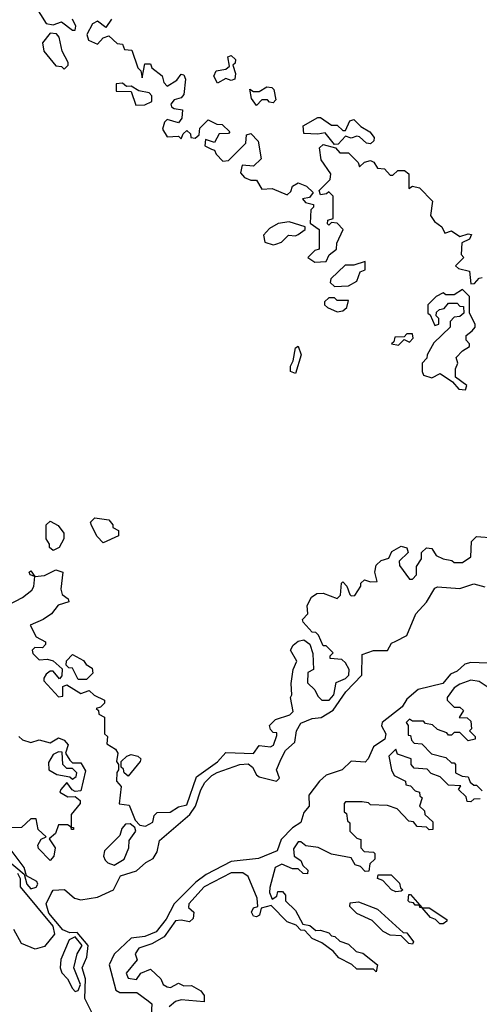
# Model space of a CAD drawing. Extents: x 2668140 to 2765664, y 823621 to 955240.
# Tile 230 of 256: x 2710525 to 2712175, y 874624 to 878158. Entities that reach past the tile are written whole.
import ezdxf

# ---------------------------------------------------------------- set-up
doc = ezdxf.new("R2010")
doc.units = 0

msp = doc.modelspace()

# ---------------------------------------------------------------- linework, layer by layer
at = {"layer": '0CON02XD'}
for points in [[(2710579.3, 878209.3), (2710620, 878145), (2710645, 878140), (2710675, 878150), (2710715, 878120), (2710725, 878120), (2710727.5, 878135), (2710715, 878160)], [(2710855, 878160), (2710835, 878130), (2710805, 878152.5), (2710787, 878143), (2710766.7, 878105), (2710772.5, 878085), (2710805, 878070), (2710825, 878092.5), (2710845, 878100), (2710875, 878072.5), (2710895, 878070), (2710901.7, 878051.7), (2710928.3, 878048.3), (2710950, 877985), (2710960, 877975), (2710965, 877950), (2710975, 878000), (2710995, 878000), (2711000, 877985), (2711036.4, 877956.4), (2711043, 877933), (2711055, 877920), (2711089.3, 877940.7), (2711105, 877962.5), (2711115, 877960), (2711120, 877945), (2711115, 877890), (2711105, 877877.5), (2711079.3, 877870.7), (2711067.5, 877855), (2711070, 877845), (2711079.3, 877839.3), (2711110, 877835), (2711107.5, 877805), (2711095, 877787.5), (2711055, 877800), (2711045, 877790), (2711037.5, 877765), (2711055, 877737.5), (2711095, 877740), (2711105, 877730), (2711111.7, 877748.3), (2711125, 877760), (2711138.3, 877748.3), (2711140, 877735), (2711155, 877732.5), (2711170, 877745), (2711171.7, 877768.3), (2711201.7, 877798.3), (2711233, 877783), (2711251.7, 877781.7), (2711280, 877755), (2711275, 877750), (2711241.7, 877748.3), (2711225, 877717.5), (2711192.5, 877727.5), (2711190, 877705), (2711213.3, 877693.3), (2711225, 877690), (2711230, 877675), (2711255, 877650), (2711275, 877652.5), (2711337.5, 877715), (2711340, 877745), (2711355, 877750), (2711381.7, 877721.7), (2711391.7, 877658.3), (2711365, 877632.5), (2711323.6, 877636.4), (2711318.3, 877608.3), (2711331.7, 877591.7), (2711355, 877582.5), (2711375, 877582.5), (2711395, 877550), (2711431.7, 877551.7), (2711485, 877530), (2711498.3, 877541.7), (2711505, 877560), (2711525, 877572.5), (2711555, 877560), (2711578.3, 877538.3), (2711565, 877520), (2711540, 877515), (2711551.7, 877501.7), (2711580, 877495), (2711580, 877485), (2711570, 877475), (2711568.3, 877428.3), (2711600, 877405), (2711600, 877335), (2711585, 877330), (2711560, 877305), (2711585, 877287.5), (2711625, 877290), (2711636.2, 877313.8), (2711662.5, 877335), (2711663.6, 877356.4), (2711686.7, 877405), (2711665, 877427.5), (2711645, 877430), (2711635, 877420), (2711630, 877425), (2711631.7, 877438.3), (2711650, 877445), (2711650, 877525), (2711635, 877540), (2711627, 877533), (2711605, 877530), (2711600, 877545), (2711640, 877585), (2711642.5, 877605), (2711607.5, 877655), (2711601.7, 877698.3), (2711615, 877710), (2711658.3, 877698.3), (2711675, 877680), (2711705, 877680), (2711740, 877645), (2711745, 877630), (2711763, 877647), (2711785, 877652.5), (2711796.4, 877646.4), (2711810, 877625), (2711835, 877622.5), (2711855, 877600), (2711865, 877600), (2711883, 877617), (2711907, 877617), (2711922.5, 877605), (2711921.7, 877551.7), (2711935, 877560), (2711960, 877555), (2712007, 877507), (2712000, 877455), (2712013.6, 877433.6), (2712040, 877415), (2712051.7, 877391.7), (2712075, 877400), (2712105, 877380), (2712135, 877390), (2712147, 877387), (2712139.3, 877370.7), (2712112.5, 877357.5), (2712110, 877315), (2712120, 877305), (2712090, 877275), (2712100, 877265), (2712140, 877255), (2712145, 877210), (2712158.3, 877211.7), (2712175, 877230), (2712185, 877232.5)], [(2710685, 877980), (2710700, 877995), (2710700, 878005), (2710677.5, 878045), (2710667.5, 878095), (2710657, 878107), (2710635, 878110), (2710607.5, 878075), (2710612.5, 878045), (2710655, 877992.5), (2710675, 877990), (2710685, 877980)], [(2711235, 877930), (2711222.5, 877955), (2711230, 877975), (2711265, 877980), (2711278.3, 877991.7), (2711272.5, 878025), (2711285, 878030), (2711300, 878015), (2711298.3, 878001.7), (2711290, 877995), (2711300, 877965), (2711297.5, 877945), (2711285, 877940), (2711265, 877947.5), (2711235, 877930)], [(2710941.7, 877851.7), (2710975, 877852.5), (2711000, 877865), (2711000, 877885), (2710990, 877895), (2710953, 877903), (2710925, 877920), (2710908.3, 877918.3), (2710895, 877930), (2710871.7, 877928.3), (2710871.7, 877901.7), (2710925, 877900), (2710941.7, 877851.7)], [(2711375, 877850), (2711357.5, 877875), (2711351.7, 877908.3), (2711365, 877900), (2711385, 877900), (2711412.5, 877917.5), (2711430, 877915), (2711437, 877907), (2711445, 877870), (2711435, 877860), (2711421.7, 877861.7), (2711415, 877870), (2711395, 877870), (2711375, 877850)], [(2711655, 877710), (2711621.7, 877751.7), (2711595, 877746.7), (2711545, 877750), (2711543, 877777), (2711595, 877807.5), (2711605, 877807.5), (2711645, 877780), (2711665, 877780), (2711685, 877760), (2711695, 877760), (2711710, 877795), (2711725, 877800), (2711750, 877775), (2711782.5, 877755), (2711797.5, 877735), (2711797, 877723), (2711785, 877712.5), (2711770, 877715), (2711745, 877737.5), (2711735, 877740), (2711715, 877732.5), (2711695, 877740), (2711668.3, 877711.7), (2711655, 877710)], [(2711435, 877350), (2711445, 877352.5), (2711465, 877360), (2711490, 877385), (2711515, 877382.5), (2711525, 877387.5), (2711550, 877405), (2711550, 877415), (2711493, 877433), (2711453, 877427), (2711421.7, 877408.3), (2711400, 877385), (2711405, 877360), (2711435, 877350)], [(2711655, 877200), (2711705, 877202.5), (2711735, 877220), (2711747, 877253), (2711765, 877260), (2711765, 877290), (2711725, 877277.5), (2711693, 877277), (2711641.7, 877228.3), (2711640, 877215), (2711655, 877200)], [(2712125, 876830), (2712130, 876845), (2712090, 876875), (2712090, 876905), (2712097.5, 876925), (2712092.5, 876945), (2712115, 876970), (2712140, 876985), (2712140, 876995), (2712128.3, 877008.3), (2712127.5, 877025), (2712149.3, 877040.7), (2712160, 877055), (2712160, 877065), (2712140, 877105), (2712140, 877165), (2712115, 877190), (2712085, 877170), (2712055, 877170), (2712045, 877177.5), (2712020, 877165), (2711990, 877135), (2711990, 877105), (2711998.3, 877098.3), (2712015, 877060), (2712030, 877065), (2712030, 877085), (2712020, 877095), (2712021.7, 877108.3), (2712031.7, 877118.3), (2712048.3, 877121.7), (2712065, 877140), (2712095, 877140), (2712105, 877130), (2712118.3, 877128.3), (2712120, 877105), (2712105, 877092.5), (2712085, 877090), (2712070, 877075), (2712070, 877055), (2712011.7, 876998.3), (2711987.5, 876955), (2711987, 876943), (2711970, 876925), (2711970, 876895), (2711975, 876882.5), (2712005, 876872.5), (2712035, 876887.5), (2712078.3, 876858.3), (2712101.7, 876831.7), (2712125, 876830)], [(2711665, 877110), (2711685, 877112.5), (2711700, 877125), (2711705, 877150), (2711665, 877150), (2711655, 877160), (2711635, 877160), (2711620, 877145), (2711620, 877135), (2711630, 877125), (2711665, 877110)], [(2711885, 876990), (2711905, 877010), (2711925, 877000), (2711937.5, 877015), (2711935, 877030), (2711915, 877030), (2711905, 877020), (2711871.7, 877018.3), (2711868.3, 877001.7), (2711860, 876995), (2711885, 876990)], [(2711515, 876887.5), (2711497.5, 876895), (2711497.5, 876915), (2711507, 876933), (2711515, 876980), (2711525, 876986.7), (2711536.2, 876955), (2711515, 876887.5)], [(2710645, 876252.5), (2710633, 876263), (2710632.5, 876275), (2710620, 876295), (2710620, 876345), (2710635, 876357.5), (2710663, 876343), (2710683.3, 876315), (2710683.3, 876295), (2710667, 876263), (2710645, 876252.5)], [(2710825, 876280), (2710803, 876303), (2710783, 876343), (2710780, 876355), (2710795, 876370), (2710845, 876362.5), (2710860, 876345), (2710860, 876335), (2710880, 876325), (2710880, 876305), (2710825, 876280)], [(2710485, 876057.5), (2710535, 876083.8), (2710569.3, 876110.7), (2710576.4, 876123.6), (2710580, 876160), (2710562.5, 876165), (2710560, 876175), (2710565, 876180), (2710580, 876160), (2710615, 876162.5), (2710636.4, 876173.6), (2710655, 876183.3), (2710680, 876175), (2710673.6, 876113.6), (2710677.5, 876095), (2710699.3, 876079.3), (2710701.7, 876068.3), (2710663.9, 876056.1), (2710640, 876025), (2710610, 876005), (2710562.5, 875985), (2710585, 875942.5), (2710617.5, 875925), (2710617.5, 875915), (2710607, 875903), (2710580, 875905), (2710570, 875895), (2710573, 875883), (2710595, 875860), (2710625, 875862.5), (2710645, 875856.7), (2710678.3, 875828.3), (2710677, 875803), (2710668.3, 875791.7), (2710645, 875820), (2710635, 875820), (2710620.7, 875809.3), (2710612.5, 875795), (2710612.5, 875785), (2710665, 875727.5), (2710680, 875730), (2710680, 875765), (2710695, 875770), (2710745, 875740), (2710775, 875750), (2710793, 875733), (2710830, 875715), (2710830, 875705), (2710815, 875690), (2710800, 875685), (2710808.3, 875678.3), (2710810, 875665), (2710830, 875655), (2710830, 875595), (2710840, 875585), (2710838.3, 875558.3), (2710869.3, 875539.3), (2710877.5, 875525), (2710873.3, 875495), (2710880, 875485), (2710880, 875465), (2710873.6, 875456.4), (2710872.5, 875425), (2710890, 875405), (2710883, 875343), (2710918.3, 875338.3), (2710940, 875285), (2710957, 875267), (2710976.4, 875263.6), (2711003, 875277), (2711008.3, 875301.7), (2711018.3, 875311.7), (2711065, 875313.8), (2711095, 875332.5), (2711125, 875340), (2711159.5, 875440.5), (2711235.8, 875494.2), (2711265, 875527.5), (2711365, 875523.8), (2711385, 875552.5), (2711425, 875547.5), (2711436.4, 875553.6), (2711448.3, 875588.3), (2711448.3, 875598.3), (2711435, 875600), (2711425, 875610), (2711422.5, 875625), (2711443.9, 875646.1), (2711495, 875662.5), (2711507.5, 875675), (2711497.5, 875725), (2711502.5, 875735), (2711500, 875775), (2711507.5, 875825), (2711520, 875855), (2711497.5, 875895), (2711507, 875913), (2711525, 875927.5), (2711545, 875932.5), (2711567, 875917), (2711577, 875883), (2711580, 875825), (2711560, 875815), (2711558.3, 875778.3), (2711585, 875752.5), (2711595, 875730), (2711610, 875715), (2711636.7, 875715), (2711653.3, 875735), (2711660.7, 875779.3), (2711695, 875793.3), (2711706.7, 875805), (2711707.5, 875825), (2711695, 875850), (2711681.7, 875861.7), (2711640, 875865), (2711640, 875875), (2711650, 875885), (2711625, 875910), (2711615, 875910), (2711598.3, 875948.3), (2711588.3, 875958.3), (2711575, 875960), (2711542.5, 875995), (2711540, 876005), (2711560, 876025), (2711557.5, 876055), (2711572.5, 876085), (2711591.7, 876098.3), (2711615, 876100), (2711665, 876080), (2711677, 876093), (2711680, 876135), (2711685, 876140), (2711700, 876125), (2711710, 876095), (2711715, 876090), (2711728.3, 876091.7), (2711750, 876125), (2711750, 876135), (2711763, 876147), (2711785, 876140), (2711808.3, 876141.7), (2711800, 876175), (2711805, 876200), (2711823, 876217), (2711850, 876225), (2711860.7, 876249.3), (2711895, 876268.8), (2711915, 876262.5), (2711920, 876245), (2711887.5, 876215), (2711888.3, 876198.3), (2711925, 876150), (2711935, 876150), (2711950, 876165), (2711950, 876195), (2711967, 876223), (2711967.5, 876245), (2711985, 876262.5), (2712005, 876260), (2712020, 876235), (2712045, 876222.5), (2712077, 876217), (2712085, 876210), (2712115, 876210), (2712145, 876230), (2712147.5, 876285), (2712165, 876302.5), (2712228.3, 876298.3)], [(2710788.8, 874585), (2710759.2, 874645), (2710761.5, 874715), (2710750, 874755), (2710766.5, 874793.5), (2710771.2, 874835), (2710732, 874882), (2710705, 874880), (2710680.5, 874890.5), (2710630.6, 874950.6), (2710620.8, 874985), (2710638.3, 875021.7), (2710645, 875033.3), (2710686.1, 875036.1), (2710722.5, 875005), (2710745, 874998.8), (2710805, 875008.8), (2710862.5, 875035), (2710887.5, 875085), (2710945, 875102.5), (2710977.7, 875132.3), (2711005, 875146.7), (2711018.8, 875171.2), (2711027.7, 875212.3), (2711135.5, 875304.5), (2711156.9, 875335), (2711175, 875393.3), (2711190, 875420), (2711214.5, 875445.5), (2711234.4, 875455.6), (2711315, 875484.4), (2711345, 875487.1), (2711361.2, 875475), (2711375, 875447.5), (2711385, 875440), (2711446.7, 875425), (2711457.5, 875435), (2711447.5, 875465), (2711463.8, 875505), (2711480, 875535), (2711513.3, 875565), (2711518.8, 875605), (2711535, 875633.3), (2711575, 875650), (2711607.3, 875652.7), (2711650.9, 875679.1), (2711696.2, 875745), (2711753.8, 875805), (2711755, 875880), (2711795, 875893.3), (2711845, 875893.3), (2711860, 875920), (2711875, 875926.7), (2711915, 875947.5), (2711946.7, 876025), (2711985, 876067.5), (2712015, 876117.5), (2712025, 876122.5), (2712105, 876116.7), (2712155, 876133.3), (2712195, 876122.5)], [(2710765, 875790), (2710735, 875790), (2710715, 875830), (2710701.7, 875831.7), (2710691.7, 875841.7), (2710693, 875857), (2710715, 875880), (2710755, 875857.5), (2710763.6, 875843.6), (2710785, 875830), (2710787.5, 875812.5), (2710765, 875790)], [(2712205, 875848.8), (2712145, 875851.2), (2712122.5, 875845), (2712095, 875820), (2712071.2, 875808.8), (2712044.2, 875775.8), (2711955, 875753.3), (2711915, 875718.8), (2711898.3, 875691.7), (2711826.7, 875635), (2711823.6, 875623.6), (2711840, 875595), (2711836.2, 875575), (2711795, 875547.5), (2711776.2, 875505), (2711765, 875493.3), (2711715, 875496.7), (2711682.5, 875465), (2711625, 875446), (2711601.2, 875425), (2711563.3, 875375), (2711563.8, 875335), (2711545, 875312.5), (2711534.1, 875275.9), (2711505, 875256.7), (2711464.1, 875215.9), (2711450, 875175), (2711383, 875147), (2711285, 875136), (2711195, 875090), (2711157.9, 875062.1), (2711080, 874985), (2711050.7, 874929.3), (2711015, 874884), (2710975, 874867.5), (2710925, 874861.2), (2710865, 874803.3), (2710846.7, 874765), (2710870, 874675), (2710885, 874666.7), (2710945.7, 874665.7), (2710986, 874636), (2711000, 874625), (2710996.2, 874565)], [(2712203, 875763), (2712175, 875782.5), (2712145, 875786.7), (2712105, 875773.3), (2712085, 875760), (2712060, 875725), (2712060, 875715), (2712085, 875690), (2712105, 875690), (2712118.3, 875678.3), (2712103, 875653), (2712131.7, 875651.7), (2712145, 875640), (2712147.5, 875612.5), (2712140, 875605), (2712160, 875585), (2712160, 875575), (2712135, 875570), (2712105, 875600), (2712085, 875600), (2712075, 875590), (2712065, 875590), (2712058.3, 875598.3), (2712025, 875610), (2712007, 875627), (2711981.7, 875631.7), (2711975, 875640), (2711935, 875640), (2711925, 875647.5), (2711912.5, 875635), (2711920, 875625), (2711920, 875590), (2711928.3, 875588.3), (2711931.7, 875571.7), (2711941.7, 875561.7), (2711968.3, 875558.3), (2712003, 875523), (2712055, 875510), (2712075, 875490), (2712085, 875490), (2712090, 875485), (2712090, 875455), (2712113, 875443), (2712135, 875440), (2712141.7, 875421.7), (2712155, 875410), (2712165, 875410), (2712185, 875390)], [(2710522.5, 875585), (2710535, 875573.3), (2710565, 875563.3), (2710595, 875573.3), (2710635, 875562.5), (2710665, 875580), (2710685, 875572.5), (2710700, 875555), (2710690, 875525), (2710705, 875500), (2710715, 875490), (2710745, 875490), (2710761.7, 875461.7), (2710745, 875390), (2710725, 875387.5), (2710713.3, 875393.3), (2710695, 875420), (2710672.5, 875395), (2710670, 875385), (2710698.3, 875368.3), (2710725, 875370), (2710742.5, 875355), (2710742.5, 875345), (2710710, 875305), (2710710, 875260), (2710718.3, 875258.3), (2710718.3, 875251.7), (2710711.7, 875251.7), (2710710, 875260), (2710697.5, 875267.5), (2710665, 875267.5), (2710653.6, 875236.4), (2710631.7, 875218.3), (2710652.5, 875185), (2710647.5, 875155), (2710635, 875140), (2710593, 875183), (2710590, 875195), (2710603, 875217), (2710620, 875225), (2710591.7, 875251.7), (2710585, 875290), (2710565, 875290), (2710531.7, 875258.3), (2710495, 875256.7)], [(2712178.3, 875361.7), (2712155, 875360), (2712145, 875350), (2712131.7, 875351.7), (2712128.3, 875368.3), (2712100, 875395), (2712108.3, 875408.3), (2712065, 875410), (2712035, 875440), (2712001.7, 875451.7), (2711988.3, 875468.3), (2711941.7, 875471.7), (2711930, 875485), (2711930, 875505), (2711881.7, 875521.7), (2711875, 875540), (2711850, 875515), (2711860, 875465), (2711870, 875445), (2711910, 875425), (2711911.7, 875411.7), (2711928.3, 875408.3), (2711945, 875390), (2711960, 875385), (2711961.7, 875371.7), (2711970, 875365), (2711960, 875335), (2711978.3, 875318.3), (2711980, 875305), (2712008.3, 875278.3), (2712008.3, 875251.7), (2711995, 875250), (2711985, 875260), (2711951.7, 875261.7), (2711938.3, 875278.3), (2711921.7, 875281.7), (2711880, 875325), (2711845, 875337.5), (2711785, 875340), (2711777, 875347), (2711755, 875350), (2711695, 875350), (2711690, 875345), (2711690, 875315), (2711698.3, 875308.3), (2711702.5, 875282.5), (2711710, 875275), (2711710, 875245), (2711735, 875220), (2711750, 875215), (2711750, 875185), (2711761.7, 875171.7), (2711795, 875170), (2711800, 875165), (2711800, 875145), (2711781.7, 875128.3), (2711778.3, 875101.7), (2711765, 875100), (2711748.3, 875118.3), (2711730, 875125), (2711715, 875150), (2711645, 875162.5), (2711596.4, 875186.4), (2711553, 875193), (2711535, 875207.5), (2711525, 875207.5), (2711508.3, 875181.7), (2711510, 875155), (2711535, 875140), (2711541.7, 875121.7), (2711560, 875105), (2711558.3, 875091.7), (2711543, 875093), (2711525, 875110), (2711505, 875110), (2711466.4, 875126.4), (2711442.5, 875115), (2711423, 875043), (2711422.5, 875025), (2711431.7, 875001.7), (2711448.3, 875011.7), (2711451.7, 875028.3), (2711468.3, 875028.3), (2711480, 875015), (2711480, 874995), (2711515, 874960), (2711541.7, 874911.7), (2711567, 874907), (2711588.3, 874888.3), (2711605, 874890), (2711635, 874880), (2711645, 874870), (2711657, 874867), (2711675, 874850), (2711705, 874840), (2711733, 874813), (2711757, 874807), (2711810, 874765), (2711805, 874740), (2711795, 874750), (2711735, 874750), (2711717, 874767), (2711670.7, 874790.7), (2711650, 874815), (2711610, 874845), (2711575, 874860), (2711548.3, 874888.3), (2711535, 874890), (2711518.3, 874908.3), (2711485, 874920), (2711428.3, 874978.3), (2711391.7, 874968.3), (2711386.4, 874943.6), (2711375, 874937.5), (2711365, 874940), (2711357.5, 874955), (2711365, 874970), (2711380, 874975), (2711377.5, 875005), (2711345, 875082.5), (2711325.9, 875095.9), (2711285, 875096), (2711187.5, 875045), (2711132.5, 874985), (2711131.7, 874971.7), (2711150, 874955), (2711148.3, 874931.7), (2711135, 874920), (2711105, 874926.2), (2711085, 874923.3), (2711044, 874866), (2710999.5, 874840.5), (2710952.5, 874825), (2710940, 874805), (2710947, 874783), (2710907.5, 874735), (2710915, 874717.5), (2710945, 874712.5), (2710960, 874735), (2710995, 874750), (2711032.5, 874715), (2711040, 874695), (2711055, 874686.7), (2711066.4, 874683.6), (2711095, 874700), (2711115, 874690), (2711141.7, 874691.7), (2711175, 874672.5), (2711187.5, 874655), (2711187, 874633), (2711105, 874640), (2711085, 874633.3), (2711062.5, 874615)], [(2710715, 875432.5), (2710728.3, 875441.7), (2710730, 875455), (2710715, 875470), (2710695, 875470), (2710680, 875485), (2710678.3, 875528.3), (2710665, 875530), (2710645, 875520), (2710628.3, 875491.7), (2710630, 875465), (2710658.3, 875448.3), (2710705, 875440), (2710715, 875432.5)], [(2710915, 875442.5), (2710900, 875455), (2710898.3, 875468.3), (2710890, 875475), (2710890, 875495), (2710910, 875515), (2710925, 875520), (2710950, 875515), (2710960, 875505), (2710957.5, 875495), (2710915, 875442.5)], [(2710865, 875123.8), (2710900, 875145), (2710916.7, 875185), (2710918.3, 875211.7), (2710942.5, 875245), (2710938.3, 875258.3), (2710921.7, 875271.7), (2710905, 875270), (2710892.5, 875255), (2710885, 875230), (2710830, 875175), (2710826.7, 875155), (2710831.7, 875141.7), (2710841.7, 875131.7), (2710865, 875123.8)], [(2710565, 875038.8), (2710585, 875044), (2710590.8, 875055), (2710587.5, 875065), (2710550, 875085), (2710542, 875115), (2710491.4, 875181.4), (2710468.5, 875198.5), (2710422.6, 875217.4), (2710421.8, 875205), (2710454.2, 875155), (2710481.3, 875141.3), (2710541.2, 875091.2), (2710550.8, 875055), (2710565, 875038.8)], [(2710517.6, 875095), (2710526.8, 875075), (2710527.1, 875045), (2710644.1, 874904.1), (2710650, 874875), (2710615, 874831.2), (2710581.2, 874821.2), (2710532.3, 874842.3), (2710505, 874892.5)], [(2711875, 875027.5), (2711860, 875035), (2711828.3, 875068.3), (2711810, 875075), (2711811.7, 875088.3), (2711858.3, 875088.3), (2711888.3, 875058.3), (2711891.7, 875041.7), (2711900, 875035), (2711895, 875030), (2711875, 875027.5)], [(2712045, 874912.5), (2712033, 874913), (2712018.3, 874928.3), (2712000, 874935), (2711970, 874970), (2711961.7, 874971.7), (2711960, 874980), (2711945, 874980), (2711938.3, 874988.3), (2711925, 874990), (2711920, 874995), (2711921.7, 875018.3), (2711928.3, 875018.3), (2711970, 874970), (2711995, 874970), (2712058.3, 874928.3), (2712058.3, 874921.7), (2712045, 874912.5)], [(2711935, 874840), (2711921.7, 874841.7), (2711895, 874870), (2711855, 874872.5), (2711830, 874885), (2711790, 874925), (2711735, 874950), (2711710, 874975), (2711711.7, 874988.3), (2711741.7, 874991.7), (2711810, 874965), (2711901.7, 874881.7), (2711915, 874880), (2711938.3, 874848.3), (2711935, 874840)], [(2710725, 874670), (2710735, 874673.3), (2710743.8, 874695), (2710720, 874755), (2710731.2, 874805), (2710749.2, 874835), (2710725, 874865.5), (2710703.3, 874855), (2710673.3, 874785), (2710671.2, 874755), (2710676.4, 874736.4), (2710697.5, 874715), (2710715, 874680), (2710725, 874670)]]:
    msp.add_lwpolyline(points, dxfattribs=at)

doc.saveas('drawing.dxf')
